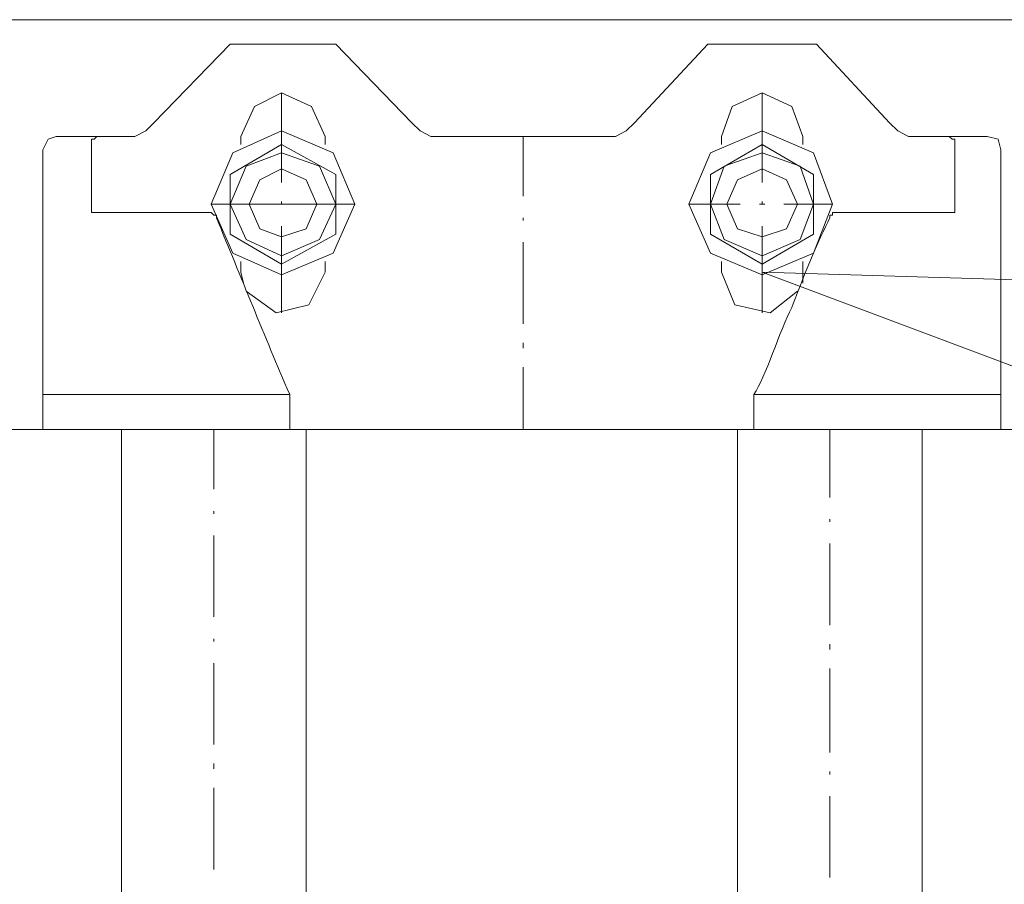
# Model space of a CAD drawing. Extents: x -23500 to 2637, y 21242 to 29547.
# Tile 57 of 121: x -10571 to -10391, y 27365 to 27523. Entities that reach past the tile are written whole.
import ezdxf

# ---------------------------------------------------------------- set-up
doc = ezdxf.new("R2010")
doc.units = 0
doc.header["$LTSCALE"] = 25
doc.layers.get('0').update_dxf_attribs({"linetype": 'CONTINUOUS', "lineweight": 13})

msp = doc.modelspace()

# ---------------------------------------------------------------- linework, layer by layer
at = {"color": 7, "lineweight": 9}
for points in [[(-10576.609, 27522.652), (-10576.609, 27522.652), (-10173.107, 27522.652), (-10173.107, 27522.652)], [(-10576.609, 27522.652), (-10576.609, 27522.652), (-10173.107, 27522.652), (-10173.107, 27522.652)], [(-10523.086, 27509.268), (-10523.086, 27509.268), (-10523.086, 27492.907), (-10523.086, 27492.907)], [(-10523.086, 27509.268), (-10523.086, 27509.268), (-10523.086, 27492.907), (-10523.086, 27492.907)], [(-10435.339, 27509.268), (-10435.339, 27509.268), (-10435.339, 27492.907), (-10435.339, 27492.907)], [(-10435.339, 27509.268), (-10435.339, 27509.268), (-10435.339, 27492.907), (-10435.339, 27492.907)], [(-10435.339, 27492.907), (-10435.339, 27492.907), (-10435.339, 27502.33), (-10435.339, 27502.33)], [(-10435.339, 27492.907), (-10435.339, 27492.907), (-10435.339, 27502.33), (-10435.339, 27502.33)], [(-10564.222, 27501.334), (-10564.222, 27501.334), (-10551.834, 27501.334), (-10551.834, 27501.334)], [(-10564.222, 27501.334), (-10564.222, 27501.334), (-10551.834, 27501.334), (-10551.834, 27501.334)], [(-10557.776, 27500.842), (-10557.776, 27500.842), (-10557.776, 27487.458), (-10557.776, 27487.458)], [(-10557.776, 27500.842), (-10557.776, 27500.842), (-10557.776, 27487.458), (-10557.776, 27487.458)], [(-10551.834, 27501.334), (-10551.834, 27501.334), (-10549.854, 27501.334), (-10549.854, 27501.334)], [(-10551.834, 27501.334), (-10551.834, 27501.334), (-10549.854, 27501.334), (-10549.854, 27501.334)], [(-10530.516, 27499.845), (-10530.516, 27499.845), (-10530.516, 27501.334), (-10530.516, 27501.334)], [(-10530.516, 27499.845), (-10530.516, 27499.845), (-10530.516, 27501.334), (-10530.516, 27501.334)], [(-10530.516, 27499.845), (-10530.516, 27499.845), (-10530.516, 27501.334), (-10530.516, 27501.334)], [(-10530.516, 27499.845), (-10530.516, 27499.845), (-10530.516, 27501.334), (-10530.516, 27501.334)], [(-10515.151, 27501.334), (-10515.151, 27501.334), (-10515.151, 27499.845), (-10515.151, 27499.845)], [(-10515.151, 27501.334), (-10515.151, 27501.334), (-10515.151, 27499.845), (-10515.151, 27499.845)], [(-10515.151, 27501.334), (-10515.151, 27501.334), (-10515.151, 27499.845), (-10515.151, 27499.845)], [(-10515.151, 27501.334), (-10515.151, 27501.334), (-10515.151, 27499.845), (-10515.151, 27499.845)], [(-10495.813, 27501.334), (-10495.813, 27501.334), (-10462.107, 27501.334), (-10462.107, 27501.334)], [(-10495.813, 27501.334), (-10495.813, 27501.334), (-10462.107, 27501.334), (-10462.107, 27501.334)], [(-10478.96, 27490.435), (-10478.96, 27490.435), (-10478.96, 27501.334), (-10478.96, 27501.334)], [(-10478.96, 27490.435), (-10478.96, 27490.435), (-10478.96, 27501.334), (-10478.96, 27501.334)], [(-10442.769, 27499.845), (-10442.769, 27499.845), (-10442.769, 27501.334), (-10442.769, 27501.334)], [(-10442.769, 27499.845), (-10442.769, 27499.845), (-10442.769, 27501.334), (-10442.769, 27501.334)], [(-10427.909, 27501.334), (-10427.909, 27501.334), (-10427.909, 27499.845), (-10427.909, 27499.845)], [(-10427.909, 27501.334), (-10427.909, 27501.334), (-10427.909, 27499.845), (-10427.909, 27499.845)], [(-10408.57, 27501.334), (-10408.57, 27501.334), (-10406.59, 27501.334), (-10406.59, 27501.334)], [(-10408.57, 27501.334), (-10408.57, 27501.334), (-10406.59, 27501.334), (-10406.59, 27501.334)], [(-10406.59, 27501.334), (-10406.59, 27501.334), (-10394.203, 27501.334), (-10394.203, 27501.334)], [(-10406.59, 27501.334), (-10406.59, 27501.334), (-10394.203, 27501.334), (-10394.203, 27501.334)], [(-10400.144, 27500.842), (-10400.144, 27500.842), (-10400.144, 27487.458), (-10400.144, 27487.458)], [(-10400.144, 27500.842), (-10400.144, 27500.842), (-10400.144, 27487.458), (-10400.144, 27487.458)], [(-10566.694, 27498.861), (-10566.694, 27498.861), (-10566.694, 27447.797), (-10566.694, 27447.797)], [(-10566.694, 27498.861), (-10566.694, 27498.861), (-10566.694, 27447.797), (-10566.694, 27447.797)], [(-10391.717, 27447.797), (-10391.717, 27447.797), (-10391.717, 27498.861), (-10391.717, 27498.861)], [(-10391.717, 27447.797), (-10391.717, 27447.797), (-10391.717, 27498.861), (-10391.717, 27498.861)], [(-10523.086, 27489.438), (-10523.086, 27489.438), (-10523.086, 27488.946), (-10523.086, 27488.946)], [(-10523.086, 27489.438), (-10523.086, 27489.438), (-10523.086, 27488.946), (-10523.086, 27488.946)], [(-10435.339, 27488.946), (-10435.339, 27488.946), (-10435.339, 27489.438), (-10435.339, 27489.438)], [(-10435.339, 27489.438), (-10435.339, 27489.438), (-10435.339, 27488.946), (-10435.339, 27488.946)], [(-10435.339, 27488.946), (-10435.339, 27488.946), (-10435.339, 27489.438), (-10435.339, 27489.438)], [(-10435.339, 27489.438), (-10435.339, 27489.438), (-10435.339, 27488.946), (-10435.339, 27488.946)], [(-10527.047, 27488.946), (-10527.047, 27488.946), (-10535.965, 27488.946), (-10535.965, 27488.946)], [(-10527.047, 27488.946), (-10527.047, 27488.946), (-10535.965, 27488.946), (-10535.965, 27488.946)], [(-10530.516, 27488.946), (-10530.516, 27488.946), (-10515.151, 27488.946), (-10515.151, 27488.946)], [(-10530.516, 27488.946), (-10530.516, 27488.946), (-10515.151, 27488.946), (-10515.151, 27488.946)], [(-10522.581, 27488.946), (-10522.581, 27488.946), (-10523.086, 27488.946), (-10523.086, 27488.946)], [(-10522.581, 27488.946), (-10522.581, 27488.946), (-10523.086, 27488.946), (-10523.086, 27488.946)], [(-10509.702, 27488.946), (-10509.702, 27488.946), (-10518.62, 27488.946), (-10518.62, 27488.946)], [(-10509.702, 27488.946), (-10509.702, 27488.946), (-10518.62, 27488.946), (-10518.62, 27488.946)], [(-10439.312, 27488.946), (-10439.312, 27488.946), (-10448.723, 27488.946), (-10448.723, 27488.946)], [(-10439.312, 27488.946), (-10439.312, 27488.946), (-10448.723, 27488.946), (-10448.723, 27488.946)], [(-10434.847, 27488.946), (-10434.847, 27488.946), (-10435.831, 27488.946), (-10435.831, 27488.946)], [(-10434.847, 27488.946), (-10434.847, 27488.946), (-10435.831, 27488.946), (-10435.831, 27488.946)], [(-10422.447, 27488.946), (-10422.447, 27488.946), (-10431.378, 27488.946), (-10431.378, 27488.946)], [(-10422.447, 27488.946), (-10422.447, 27488.946), (-10431.378, 27488.946), (-10431.378, 27488.946)], [(-10535.965, 27487.458), (-10535.965, 27487.458), (-10557.776, 27487.458), (-10557.776, 27487.458)], [(-10535.965, 27487.458), (-10535.965, 27487.458), (-10557.776, 27487.458), (-10557.776, 27487.458)], [(-10534.981, 27486.461), (-10530.49, 27475.65), (-10526.239, 27464.953), (-10521.597, 27454.243)], [(-10534.981, 27486.461), (-10530.49, 27475.65), (-10526.239, 27464.953), (-10521.597, 27454.243)], [(-10478.96, 27485.969), (-10478.96, 27485.969), (-10478.96, 27486.461), (-10478.96, 27486.461)], [(-10478.96, 27485.969), (-10478.96, 27485.969), (-10478.96, 27486.461), (-10478.96, 27486.461)], [(-10400.144, 27487.458), (-10400.144, 27487.458), (-10421.955, 27487.458), (-10421.955, 27487.458)], [(-10400.144, 27487.458), (-10400.144, 27487.458), (-10421.955, 27487.458), (-10421.955, 27487.458)], [(-10523.086, 27484.973), (-10523.086, 27484.973), (-10523.086, 27469.116), (-10523.086, 27469.116)], [(-10523.086, 27484.973), (-10523.086, 27484.973), (-10523.086, 27469.116), (-10523.086, 27469.116)], [(-10435.339, 27476.054), (-10435.339, 27476.054), (-10435.339, 27484.973), (-10435.339, 27484.973)], [(-10435.339, 27484.973), (-10435.339, 27484.973), (-10435.339, 27469.116), (-10435.339, 27469.116)], [(-10435.339, 27476.054), (-10435.339, 27476.054), (-10435.339, 27484.973), (-10435.339, 27484.973)], [(-10435.339, 27484.973), (-10435.339, 27484.973), (-10435.339, 27469.116), (-10435.339, 27469.116)], [(-10478.96, 27467.135), (-10478.96, 27467.135), (-10478.96, 27482.008), (-10478.96, 27482.008)], [(-10478.96, 27467.135), (-10478.96, 27467.135), (-10478.96, 27482.008), (-10478.96, 27482.008)], [(-10530.516, 27476.546), (-10530.516, 27476.546), (-10530.516, 27478.526), (-10530.516, 27478.526)], [(-10530.516, 27476.546), (-10530.516, 27476.546), (-10530.516, 27478.526), (-10530.516, 27478.526)], [(-10515.151, 27478.526), (-10515.151, 27478.526), (-10515.151, 27476.546), (-10515.151, 27476.546)], [(-10515.151, 27478.526), (-10515.151, 27478.526), (-10515.151, 27476.546), (-10515.151, 27476.546)], [(-10442.769, 27476.546), (-10442.769, 27476.546), (-10442.769, 27478.526), (-10442.769, 27478.526)], [(-10442.769, 27476.546), (-10442.769, 27476.546), (-10442.769, 27478.526), (-10442.769, 27478.526)], [(-10427.909, 27478.526), (-10427.909, 27478.526), (-10427.909, 27476.546), (-10427.909, 27476.546)], [(-10427.909, 27478.526), (-10427.909, 27478.526), (-10427.909, 27476.546), (-10427.909, 27476.546)], [(-10530.516, 27476.546), (-10530.516, 27476.546), (-10530.024, 27474.565), (-10530.024, 27474.565)], [(-10530.516, 27476.546), (-10530.516, 27476.546), (-10530.024, 27474.565), (-10530.024, 27474.565)], [(-10427.909, 27474.565), (-10427.909, 27474.565), (-10427.909, 27476.546), (-10427.909, 27476.546)], [(-10427.909, 27474.565), (-10427.909, 27474.565), (-10427.909, 27476.546), (-10427.909, 27476.546)], [(-10478.96, 27462.67), (-10478.96, 27462.67), (-10478.96, 27463.654), (-10478.96, 27463.654)], [(-10478.96, 27462.67), (-10478.96, 27462.67), (-10478.96, 27463.654), (-10478.96, 27463.654)], [(-10478.96, 27447.797), (-10478.96, 27447.797), (-10478.96, 27459.201), (-10478.96, 27459.201)], [(-10478.96, 27447.797), (-10478.96, 27447.797), (-10478.96, 27459.201), (-10478.96, 27459.201)], [(-10521.597, 27454.243), (-10521.597, 27454.243), (-10566.694, 27454.243), (-10566.694, 27454.243)], [(-10521.597, 27454.243), (-10521.597, 27454.243), (-10566.694, 27454.243), (-10566.694, 27454.243)], [(-10521.597, 27454.243), (-10521.597, 27454.243), (-10521.597, 27447.797), (-10521.597, 27447.797)], [(-10521.597, 27454.243), (-10521.597, 27454.243), (-10521.597, 27447.797), (-10521.597, 27447.797)], [(-10391.717, 27454.243), (-10391.717, 27454.243), (-10436.827, 27454.243), (-10436.827, 27454.243)], [(-10436.827, 27447.797), (-10436.827, 27447.797), (-10436.827, 27454.243), (-10436.827, 27454.243)], [(-10391.717, 27454.243), (-10391.717, 27454.243), (-10436.827, 27454.243), (-10436.827, 27454.243)], [(-10436.827, 27447.797), (-10436.827, 27447.797), (-10436.827, 27454.243), (-10436.827, 27454.243)], [(-11172.459, 27447.797), (-11172.459, 27447.797), (-10173.107, 27447.797), (-10173.107, 27447.797)], [(-11172.459, 27447.797), (-11172.459, 27447.797), (-10173.107, 27447.797), (-10173.107, 27447.797)], [(-10391.717, 27447.797), (-10391.717, 27447.797), (-10566.694, 27447.797), (-10566.694, 27447.797)], [(-10391.717, 27447.797), (-10391.717, 27447.797), (-10566.694, 27447.797), (-10566.694, 27447.797)], [(-10535.473, 27447.797), (-10535.473, 27447.797), (-10535.473, 27436.898), (-10535.473, 27436.898)], [(-10422.951, 27447.797), (-10422.951, 27447.797), (-10422.951, 27435.41), (-10422.951, 27435.41)], [(-10535.473, 27432.925), (-10535.473, 27432.925), (-10535.473, 27432.433), (-10535.473, 27432.433)], [(-10422.951, 27431.436), (-10422.951, 27431.436), (-10422.951, 27430.944), (-10422.951, 27430.944)], [(-10535.473, 27428.472), (-10535.473, 27428.472), (-10535.473, 27413.599), (-10535.473, 27413.599)], [(-10422.951, 27426.983), (-10422.951, 27426.983), (-10422.951, 27412.111), (-10422.951, 27412.111)], [(-10535.473, 27409.626), (-10535.473, 27409.626), (-10535.473, 27409.134), (-10535.473, 27409.134)], [(-10422.951, 27408.642), (-10422.951, 27408.642), (-10422.951, 27407.645), (-10422.951, 27407.645)], [(-10535.473, 27405.173), (-10535.473, 27405.173), (-10535.473, 27390.3), (-10535.473, 27390.3)], [(-10422.951, 27404.176), (-10422.951, 27404.176), (-10422.951, 27388.812), (-10422.951, 27388.812)], [(-10535.473, 27386.831), (-10535.473, 27386.831), (-10535.473, 27385.834), (-10535.473, 27385.834)], [(-10422.951, 27385.343), (-10422.951, 27385.343), (-10422.951, 27384.838), (-10422.951, 27384.838)], [(-10535.473, 27382.366), (-10535.473, 27382.366), (-10535.473, 27367.493), (-10535.473, 27367.493)], [(-10422.951, 27380.877), (-10422.951, 27380.877), (-10422.951, 27366.017), (-10422.951, 27366.017)]]:
    msp.add_open_spline(points, degree=3, dxfattribs=at)
for points, knots in [([(-10499.282, 27503.819), (-10499.282, 27503.819), (-10513.171, 27518.187), (-10513.171, 27518.187), (-10513.171, 27518.187), (-10532.496, 27518.187), (-10532.496, 27518.187), (-10532.496, 27518.187), (-10546.385, 27503.819), (-10546.385, 27503.819)], [0, 0, 0, 0, 1, 1, 1, 2, 2, 2, 3, 3, 3, 3]), ([(-10499.282, 27503.819), (-10499.282, 27503.819), (-10513.171, 27518.187), (-10513.171, 27518.187), (-10513.171, 27518.187), (-10532.496, 27518.187), (-10532.496, 27518.187), (-10532.496, 27518.187), (-10546.385, 27503.819), (-10546.385, 27503.819)], [0, 0, 0, 0, 1, 1, 1, 2, 2, 2, 3, 3, 3, 3]), ([(-10412.04, 27503.819), (-10412.04, 27503.819), (-10425.424, 27518.187), (-10425.424, 27518.187), (-10425.424, 27518.187), (-10445.254, 27518.187), (-10445.254, 27518.187), (-10445.254, 27518.187), (-10458.638, 27503.819), (-10458.638, 27503.819)], [0, 0, 0, 0, 1, 1, 1, 2, 2, 2, 3, 3, 3, 3]), ([(-10412.04, 27503.819), (-10412.04, 27503.819), (-10425.424, 27518.187), (-10425.424, 27518.187), (-10425.424, 27518.187), (-10445.254, 27518.187), (-10445.254, 27518.187), (-10445.254, 27518.187), (-10458.638, 27503.819), (-10458.638, 27503.819)], [0, 0, 0, 0, 1, 1, 1, 2, 2, 2, 3, 3, 3, 3]), ([(-10515.151, 27501.334), (-10515.151, 27501.334), (-10517.624, 27506.796), (-10517.624, 27506.796), (-10517.624, 27506.796), (-10523.086, 27509.268), (-10523.086, 27509.268), (-10523.086, 27509.268), (-10528.031, 27506.796), (-10528.031, 27506.796), (-10528.031, 27506.796), (-10530.516, 27501.334), (-10530.516, 27501.334)], [0, 0, 0, 0, 1, 1, 1, 2, 2, 2, 3, 3, 3, 4, 4, 4, 4]), ([(-10515.151, 27501.334), (-10515.151, 27501.334), (-10517.624, 27506.796), (-10517.624, 27506.796), (-10517.624, 27506.796), (-10523.086, 27509.268), (-10523.086, 27509.268), (-10523.086, 27509.268), (-10528.031, 27506.796), (-10528.031, 27506.796), (-10528.031, 27506.796), (-10530.516, 27501.334), (-10530.516, 27501.334)], [0, 0, 0, 0, 1, 1, 1, 2, 2, 2, 3, 3, 3, 4, 4, 4, 4]), ([(-10427.909, 27501.334), (-10427.909, 27501.334), (-10429.889, 27506.796), (-10429.889, 27506.796), (-10429.889, 27506.796), (-10435.339, 27509.268), (-10435.339, 27509.268), (-10435.339, 27509.268), (-10440.788, 27506.796), (-10440.788, 27506.796), (-10440.788, 27506.796), (-10442.769, 27501.334), (-10442.769, 27501.334)], [0, 0, 0, 0, 1, 1, 1, 2, 2, 2, 3, 3, 3, 4, 4, 4, 4]), ([(-10427.909, 27501.334), (-10427.909, 27501.334), (-10429.889, 27506.796), (-10429.889, 27506.796), (-10429.889, 27506.796), (-10435.339, 27509.268), (-10435.339, 27509.268), (-10435.339, 27509.268), (-10440.788, 27506.796), (-10440.788, 27506.796), (-10440.788, 27506.796), (-10442.769, 27501.334), (-10442.769, 27501.334)], [0, 0, 0, 0, 1, 1, 1, 2, 2, 2, 3, 3, 3, 4, 4, 4, 4]), ([(-10549.854, 27501.334), (-10549.854, 27501.334), (-10547.873, 27502.33), (-10547.873, 27502.33), (-10547.873, 27502.33), (-10546.385, 27503.819), (-10546.385, 27503.819)], [0, 0, 0, 0, 1, 1, 1, 2, 2, 2, 2]), ([(-10549.854, 27501.334), (-10549.854, 27501.334), (-10547.873, 27502.33), (-10547.873, 27502.33), (-10547.873, 27502.33), (-10546.385, 27503.819), (-10546.385, 27503.819)], [0, 0, 0, 0, 1, 1, 1, 2, 2, 2, 2]), ([(-10499.282, 27503.819), (-10499.282, 27503.819), (-10497.793, 27502.33), (-10497.793, 27502.33), (-10497.793, 27502.33), (-10495.813, 27501.334), (-10495.813, 27501.334)], [0, 0, 0, 0, 1, 1, 1, 2, 2, 2, 2]), ([(-10499.282, 27503.819), (-10499.282, 27503.819), (-10497.793, 27502.33), (-10497.793, 27502.33), (-10497.793, 27502.33), (-10495.813, 27501.334), (-10495.813, 27501.334)], [0, 0, 0, 0, 1, 1, 1, 2, 2, 2, 2]), ([(-10462.107, 27501.334), (-10462.107, 27501.334), (-10460.126, 27502.33), (-10460.126, 27502.33), (-10460.126, 27502.33), (-10458.638, 27503.819), (-10458.638, 27503.819)], [0, 0, 0, 0, 1, 1, 1, 2, 2, 2, 2]), ([(-10462.107, 27501.334), (-10462.107, 27501.334), (-10460.126, 27502.33), (-10460.126, 27502.33), (-10460.126, 27502.33), (-10458.638, 27503.819), (-10458.638, 27503.819)], [0, 0, 0, 0, 1, 1, 1, 2, 2, 2, 2]), ([(-10412.04, 27503.819), (-10412.04, 27503.819), (-10410.551, 27502.33), (-10410.551, 27502.33), (-10410.551, 27502.33), (-10408.57, 27501.334), (-10408.57, 27501.334)], [0, 0, 0, 0, 1, 1, 1, 2, 2, 2, 2]), ([(-10412.04, 27503.819), (-10412.04, 27503.819), (-10410.551, 27502.33), (-10410.551, 27502.33), (-10410.551, 27502.33), (-10408.57, 27501.334), (-10408.57, 27501.334)], [0, 0, 0, 0, 1, 1, 1, 2, 2, 2, 2]), ([(-10509.702, 27488.946), (-10509.702, 27488.946), (-10513.663, 27498.357), (-10513.663, 27498.357), (-10513.663, 27498.357), (-10523.086, 27502.33), (-10523.086, 27502.33), (-10523.086, 27502.33), (-10532.004, 27498.357), (-10532.004, 27498.357), (-10532.004, 27498.357), (-10535.965, 27488.946), (-10535.965, 27488.946), (-10535.965, 27488.946), (-10532.004, 27480.015), (-10532.004, 27480.015), (-10532.004, 27480.015), (-10523.086, 27476.054), (-10523.086, 27476.054), (-10523.086, 27476.054), (-10513.663, 27480.015), (-10513.663, 27480.015), (-10513.663, 27480.015), (-10509.702, 27488.946), (-10509.702, 27488.946), (-10509.702, 27488.946), (-10509.702, 27488.946), (-10509.702, 27488.946)], [0, 0, 0, 0, 1, 1, 1, 2, 2, 2, 3, 3, 3, 4, 4, 4, 5, 5, 5, 6, 6, 6, 7, 7, 7, 8, 8, 8, 9, 9, 9, 9]), ([(-10509.702, 27488.946), (-10509.702, 27488.946), (-10513.663, 27498.357), (-10513.663, 27498.357), (-10513.663, 27498.357), (-10523.086, 27502.33), (-10523.086, 27502.33), (-10523.086, 27502.33), (-10532.004, 27498.357), (-10532.004, 27498.357), (-10532.004, 27498.357), (-10535.965, 27488.946), (-10535.965, 27488.946), (-10535.965, 27488.946), (-10532.004, 27480.015), (-10532.004, 27480.015), (-10532.004, 27480.015), (-10523.086, 27476.054), (-10523.086, 27476.054), (-10523.086, 27476.054), (-10513.663, 27480.015), (-10513.663, 27480.015), (-10513.663, 27480.015), (-10509.702, 27488.946), (-10509.702, 27488.946), (-10509.702, 27488.946), (-10509.702, 27488.946), (-10509.702, 27488.946)], [0, 0, 0, 0, 1, 1, 1, 2, 2, 2, 3, 3, 3, 4, 4, 4, 5, 5, 5, 6, 6, 6, 7, 7, 7, 8, 8, 8, 9, 9, 9, 9]), ([(-10422.447, 27488.946), (-10422.447, 27488.946), (-10425.916, 27498.357), (-10425.916, 27498.357), (-10425.916, 27498.357), (-10435.339, 27502.33), (-10435.339, 27502.33), (-10435.339, 27502.33), (-10444.762, 27498.357), (-10444.762, 27498.357), (-10444.762, 27498.357), (-10448.723, 27488.946), (-10448.723, 27488.946), (-10448.723, 27488.946), (-10444.762, 27480.015), (-10444.762, 27480.015), (-10444.762, 27480.015), (-10435.339, 27476.054), (-10435.339, 27476.054), (-10435.339, 27476.054), (-10425.916, 27480.015), (-10425.916, 27480.015), (-10425.916, 27480.015), (-10422.447, 27488.946), (-10422.447, 27488.946), (-10422.447, 27488.946), (-10422.447, 27488.946), (-10422.447, 27488.946)], [0, 0, 0, 0, 1, 1, 1, 2, 2, 2, 3, 3, 3, 4, 4, 4, 5, 5, 5, 6, 6, 6, 7, 7, 7, 8, 8, 8, 9, 9, 9, 9]), ([(-10422.447, 27488.946), (-10422.447, 27488.946), (-10425.916, 27498.357), (-10425.916, 27498.357), (-10425.916, 27498.357), (-10435.339, 27502.33), (-10435.339, 27502.33), (-10435.339, 27502.33), (-10444.762, 27498.357), (-10444.762, 27498.357), (-10444.762, 27498.357), (-10448.723, 27488.946), (-10448.723, 27488.946), (-10448.723, 27488.946), (-10444.762, 27480.015), (-10444.762, 27480.015), (-10444.762, 27480.015), (-10435.339, 27476.054), (-10435.339, 27476.054), (-10435.339, 27476.054), (-10425.916, 27480.015), (-10425.916, 27480.015), (-10425.916, 27480.015), (-10422.447, 27488.946), (-10422.447, 27488.946), (-10422.447, 27488.946), (-10422.447, 27488.946), (-10422.447, 27488.946)], [0, 0, 0, 0, 1, 1, 1, 2, 2, 2, 3, 3, 3, 4, 4, 4, 5, 5, 5, 6, 6, 6, 7, 7, 7, 8, 8, 8, 9, 9, 9, 9]), ([(-10564.222, 27501.334), (-10564.222, 27501.334), (-10565.71, 27500.842), (-10565.71, 27500.842), (-10565.71, 27500.842), (-10566.694, 27498.861), (-10566.694, 27498.861)], [0, 0, 0, 0, 1, 1, 1, 2, 2, 2, 2]), ([(-10564.222, 27501.334), (-10564.222, 27501.334), (-10565.71, 27500.842), (-10565.71, 27500.842), (-10565.71, 27500.842), (-10566.694, 27498.861), (-10566.694, 27498.861)], [0, 0, 0, 0, 1, 1, 1, 2, 2, 2, 2]), ([(-10551.834, 27501.334), (-10551.834, 27501.334), (-10556.792, 27501.334), (-10556.792, 27501.334), (-10556.792, 27501.334), (-10557.284, 27500.842), (-10557.284, 27500.842), (-10557.284, 27500.842), (-10557.776, 27500.842), (-10557.776, 27500.842)], [0, 0, 0, 0, 1, 1, 1, 2, 2, 2, 3, 3, 3, 3]), ([(-10551.834, 27501.334), (-10551.834, 27501.334), (-10556.792, 27501.334), (-10556.792, 27501.334), (-10556.792, 27501.334), (-10557.284, 27500.842), (-10557.284, 27500.842), (-10557.284, 27500.842), (-10557.776, 27500.842), (-10557.776, 27500.842)], [0, 0, 0, 0, 1, 1, 1, 2, 2, 2, 3, 3, 3, 3]), ([(-10400.144, 27500.842), (-10400.144, 27500.842), (-10400.636, 27500.842), (-10400.636, 27500.842), (-10400.636, 27500.842), (-10401.141, 27501.334), (-10401.141, 27501.334), (-10401.141, 27501.334), (-10406.59, 27501.334), (-10406.59, 27501.334)], [0, 0, 0, 0, 1, 1, 1, 2, 2, 2, 3, 3, 3, 3]), ([(-10400.144, 27500.842), (-10400.144, 27500.842), (-10400.636, 27500.842), (-10400.636, 27500.842), (-10400.636, 27500.842), (-10401.141, 27501.334), (-10401.141, 27501.334), (-10401.141, 27501.334), (-10406.59, 27501.334), (-10406.59, 27501.334)], [0, 0, 0, 0, 1, 1, 1, 2, 2, 2, 3, 3, 3, 3]), ([(-10391.717, 27498.861), (-10391.717, 27498.861), (-10392.209, 27500.842), (-10392.209, 27500.842), (-10392.209, 27500.842), (-10394.203, 27501.334), (-10394.203, 27501.334)], [0, 0, 0, 0, 1, 1, 1, 2, 2, 2, 2]), ([(-10391.717, 27498.861), (-10391.717, 27498.861), (-10392.209, 27500.842), (-10392.209, 27500.842), (-10392.209, 27500.842), (-10394.203, 27501.334), (-10394.203, 27501.334)], [0, 0, 0, 0, 1, 1, 1, 2, 2, 2, 2]), ([(-10523.086, 27499.845), (-10523.086, 27499.845), (-10513.171, 27494.396), (-10513.171, 27494.396), (-10513.171, 27494.396), (-10513.171, 27483.497), (-10513.171, 27483.497), (-10513.171, 27483.497), (-10523.086, 27478.034), (-10523.086, 27478.034), (-10523.086, 27478.034), (-10532.496, 27483.497), (-10532.496, 27483.497), (-10532.496, 27483.497), (-10532.496, 27494.396), (-10532.496, 27494.396), (-10532.496, 27494.396), (-10523.086, 27499.845), (-10523.086, 27499.845), (-10523.086, 27499.845), (-10523.086, 27499.845), (-10523.086, 27499.845)], [0, 0, 0, 0, 1, 1, 1, 2, 2, 2, 3, 3, 3, 4, 4, 4, 5, 5, 5, 6, 6, 6, 7, 7, 7, 7]), ([(-10523.086, 27499.845), (-10523.086, 27499.845), (-10513.171, 27494.396), (-10513.171, 27494.396), (-10513.171, 27494.396), (-10513.171, 27483.497), (-10513.171, 27483.497), (-10513.171, 27483.497), (-10523.086, 27478.034), (-10523.086, 27478.034), (-10523.086, 27478.034), (-10532.496, 27483.497), (-10532.496, 27483.497), (-10532.496, 27483.497), (-10532.496, 27494.396), (-10532.496, 27494.396), (-10532.496, 27494.396), (-10523.086, 27499.845), (-10523.086, 27499.845), (-10523.086, 27499.845), (-10523.086, 27499.845), (-10523.086, 27499.845)], [0, 0, 0, 0, 1, 1, 1, 2, 2, 2, 3, 3, 3, 4, 4, 4, 5, 5, 5, 6, 6, 6, 7, 7, 7, 7]), ([(-10435.339, 27499.845), (-10435.339, 27499.845), (-10425.916, 27494.396), (-10425.916, 27494.396), (-10425.916, 27494.396), (-10425.916, 27483.497), (-10425.916, 27483.497), (-10425.916, 27483.497), (-10435.339, 27478.034), (-10435.339, 27478.034), (-10435.339, 27478.034), (-10444.762, 27483.497), (-10444.762, 27483.497), (-10444.762, 27483.497), (-10444.762, 27494.396), (-10444.762, 27494.396), (-10444.762, 27494.396), (-10435.339, 27499.845), (-10435.339, 27499.845), (-10435.339, 27499.845), (-10435.339, 27499.845), (-10435.339, 27499.845)], [0, 0, 0, 0, 1, 1, 1, 2, 2, 2, 3, 3, 3, 4, 4, 4, 5, 5, 5, 6, 6, 6, 7, 7, 7, 7]), ([(-10435.339, 27499.845), (-10435.339, 27499.845), (-10425.916, 27494.396), (-10425.916, 27494.396), (-10425.916, 27494.396), (-10425.916, 27483.497), (-10425.916, 27483.497), (-10425.916, 27483.497), (-10435.339, 27478.034), (-10435.339, 27478.034), (-10435.339, 27478.034), (-10444.762, 27483.497), (-10444.762, 27483.497), (-10444.762, 27483.497), (-10444.762, 27494.396), (-10444.762, 27494.396), (-10444.762, 27494.396), (-10435.339, 27499.845), (-10435.339, 27499.845), (-10435.339, 27499.845), (-10435.339, 27499.845), (-10435.339, 27499.845)], [0, 0, 0, 0, 1, 1, 1, 2, 2, 2, 3, 3, 3, 4, 4, 4, 5, 5, 5, 6, 6, 6, 7, 7, 7, 7]), ([(-10513.171, 27488.946), (-10513.171, 27488.946), (-10516.135, 27495.884), (-10516.135, 27495.884), (-10516.135, 27495.884), (-10523.086, 27498.357), (-10523.086, 27498.357), (-10523.086, 27498.357), (-10529.519, 27495.884), (-10529.519, 27495.884), (-10529.519, 27495.884), (-10532.496, 27488.946), (-10532.496, 27488.946), (-10532.496, 27488.946), (-10529.519, 27482.5), (-10529.519, 27482.5), (-10529.519, 27482.5), (-10523.086, 27479.523), (-10523.086, 27479.523), (-10523.086, 27479.523), (-10516.135, 27482.5), (-10516.135, 27482.5), (-10516.135, 27482.5), (-10513.171, 27488.946), (-10513.171, 27488.946), (-10513.171, 27488.946), (-10513.171, 27488.946), (-10513.171, 27488.946)], [0, 0, 0, 0, 1, 1, 1, 2, 2, 2, 3, 3, 3, 4, 4, 4, 5, 5, 5, 6, 6, 6, 7, 7, 7, 8, 8, 8, 9, 9, 9, 9]), ([(-10513.171, 27488.946), (-10513.171, 27488.946), (-10516.135, 27495.884), (-10516.135, 27495.884), (-10516.135, 27495.884), (-10523.086, 27498.357), (-10523.086, 27498.357), (-10523.086, 27498.357), (-10529.519, 27495.884), (-10529.519, 27495.884), (-10529.519, 27495.884), (-10532.496, 27488.946), (-10532.496, 27488.946), (-10532.496, 27488.946), (-10529.519, 27482.5), (-10529.519, 27482.5), (-10529.519, 27482.5), (-10523.086, 27479.523), (-10523.086, 27479.523), (-10523.086, 27479.523), (-10516.135, 27482.5), (-10516.135, 27482.5), (-10516.135, 27482.5), (-10513.171, 27488.946), (-10513.171, 27488.946), (-10513.171, 27488.946), (-10513.171, 27488.946), (-10513.171, 27488.946)], [0, 0, 0, 0, 1, 1, 1, 2, 2, 2, 3, 3, 3, 4, 4, 4, 5, 5, 5, 6, 6, 6, 7, 7, 7, 8, 8, 8, 9, 9, 9, 9]), ([(-10425.916, 27488.946), (-10425.916, 27488.946), (-10428.401, 27495.884), (-10428.401, 27495.884), (-10428.401, 27495.884), (-10435.339, 27498.357), (-10435.339, 27498.357), (-10435.339, 27498.357), (-10442.277, 27495.884), (-10442.277, 27495.884), (-10442.277, 27495.884), (-10444.762, 27488.946), (-10444.762, 27488.946), (-10444.762, 27488.946), (-10442.277, 27482.5), (-10442.277, 27482.5), (-10442.277, 27482.5), (-10435.339, 27479.523), (-10435.339, 27479.523), (-10435.339, 27479.523), (-10428.401, 27482.5), (-10428.401, 27482.5), (-10428.401, 27482.5), (-10425.916, 27488.946), (-10425.916, 27488.946), (-10425.916, 27488.946), (-10425.916, 27488.946), (-10425.916, 27488.946)], [0, 0, 0, 0, 1, 1, 1, 2, 2, 2, 3, 3, 3, 4, 4, 4, 5, 5, 5, 6, 6, 6, 7, 7, 7, 8, 8, 8, 9, 9, 9, 9]), ([(-10425.916, 27488.946), (-10425.916, 27488.946), (-10428.401, 27495.884), (-10428.401, 27495.884), (-10428.401, 27495.884), (-10435.339, 27498.357), (-10435.339, 27498.357), (-10435.339, 27498.357), (-10442.277, 27495.884), (-10442.277, 27495.884), (-10442.277, 27495.884), (-10444.762, 27488.946), (-10444.762, 27488.946), (-10444.762, 27488.946), (-10442.277, 27482.5), (-10442.277, 27482.5), (-10442.277, 27482.5), (-10435.339, 27479.523), (-10435.339, 27479.523), (-10435.339, 27479.523), (-10428.401, 27482.5), (-10428.401, 27482.5), (-10428.401, 27482.5), (-10425.916, 27488.946), (-10425.916, 27488.946), (-10425.916, 27488.946), (-10425.916, 27488.946), (-10425.916, 27488.946)], [0, 0, 0, 0, 1, 1, 1, 2, 2, 2, 3, 3, 3, 4, 4, 4, 5, 5, 5, 6, 6, 6, 7, 7, 7, 8, 8, 8, 9, 9, 9, 9]), ([(-10516.64, 27488.946), (-10516.64, 27488.946), (-10518.62, 27493.399), (-10518.62, 27493.399), (-10518.62, 27493.399), (-10523.086, 27495.392), (-10523.086, 27495.392), (-10523.086, 27495.392), (-10527.047, 27493.399), (-10527.047, 27493.399), (-10527.047, 27493.399), (-10529.027, 27488.946), (-10529.027, 27488.946), (-10529.027, 27488.946), (-10527.047, 27484.481), (-10527.047, 27484.481), (-10527.047, 27484.481), (-10523.086, 27482.992), (-10523.086, 27482.992), (-10523.086, 27482.992), (-10518.62, 27484.481), (-10518.62, 27484.481), (-10518.62, 27484.481), (-10516.64, 27488.946), (-10516.64, 27488.946), (-10516.64, 27488.946), (-10516.64, 27488.946), (-10516.64, 27488.946)], [0, 0, 0, 0, 1, 1, 1, 2, 2, 2, 3, 3, 3, 4, 4, 4, 5, 5, 5, 6, 6, 6, 7, 7, 7, 8, 8, 8, 9, 9, 9, 9]), ([(-10516.64, 27488.946), (-10516.64, 27488.946), (-10518.62, 27493.399), (-10518.62, 27493.399), (-10518.62, 27493.399), (-10523.086, 27495.392), (-10523.086, 27495.392), (-10523.086, 27495.392), (-10527.047, 27493.399), (-10527.047, 27493.399), (-10527.047, 27493.399), (-10529.027, 27488.946), (-10529.027, 27488.946), (-10529.027, 27488.946), (-10527.047, 27484.481), (-10527.047, 27484.481), (-10527.047, 27484.481), (-10523.086, 27482.992), (-10523.086, 27482.992), (-10523.086, 27482.992), (-10518.62, 27484.481), (-10518.62, 27484.481), (-10518.62, 27484.481), (-10516.64, 27488.946), (-10516.64, 27488.946), (-10516.64, 27488.946), (-10516.64, 27488.946), (-10516.64, 27488.946)], [0, 0, 0, 0, 1, 1, 1, 2, 2, 2, 3, 3, 3, 4, 4, 4, 5, 5, 5, 6, 6, 6, 7, 7, 7, 8, 8, 8, 9, 9, 9, 9]), ([(-10428.893, 27488.946), (-10428.893, 27488.946), (-10430.873, 27493.399), (-10430.873, 27493.399), (-10430.873, 27493.399), (-10435.339, 27495.392), (-10435.339, 27495.392), (-10435.339, 27495.392), (-10439.804, 27493.399), (-10439.804, 27493.399), (-10439.804, 27493.399), (-10441.785, 27488.946), (-10441.785, 27488.946), (-10441.785, 27488.946), (-10439.804, 27484.481), (-10439.804, 27484.481), (-10439.804, 27484.481), (-10435.339, 27482.992), (-10435.339, 27482.992), (-10435.339, 27482.992), (-10430.873, 27484.481), (-10430.873, 27484.481), (-10430.873, 27484.481), (-10428.893, 27488.946), (-10428.893, 27488.946), (-10428.893, 27488.946), (-10428.893, 27488.946), (-10428.893, 27488.946)], [0, 0, 0, 0, 1, 1, 1, 2, 2, 2, 3, 3, 3, 4, 4, 4, 5, 5, 5, 6, 6, 6, 7, 7, 7, 8, 8, 8, 9, 9, 9, 9]), ([(-10428.893, 27488.946), (-10428.893, 27488.946), (-10430.873, 27493.399), (-10430.873, 27493.399), (-10430.873, 27493.399), (-10435.339, 27495.392), (-10435.339, 27495.392), (-10435.339, 27495.392), (-10439.804, 27493.399), (-10439.804, 27493.399), (-10439.804, 27493.399), (-10441.785, 27488.946), (-10441.785, 27488.946), (-10441.785, 27488.946), (-10439.804, 27484.481), (-10439.804, 27484.481), (-10439.804, 27484.481), (-10435.339, 27482.992), (-10435.339, 27482.992), (-10435.339, 27482.992), (-10430.873, 27484.481), (-10430.873, 27484.481), (-10430.873, 27484.481), (-10428.893, 27488.946), (-10428.893, 27488.946), (-10428.893, 27488.946), (-10428.893, 27488.946), (-10428.893, 27488.946)], [0, 0, 0, 0, 1, 1, 1, 2, 2, 2, 3, 3, 3, 4, 4, 4, 5, 5, 5, 6, 6, 6, 7, 7, 7, 8, 8, 8, 9, 9, 9, 9]), ([(-10535.965, 27487.458), (-10535.965, 27487.458), (-10535.473, 27486.953), (-10535.473, 27486.953), (-10535.473, 27486.953), (-10534.981, 27486.953), (-10534.981, 27486.953), (-10534.981, 27486.953), (-10534.981, 27486.461), (-10534.981, 27486.461)], [0, 0, 0, 0, 1, 1, 1, 2, 2, 2, 3, 3, 3, 3]), ([(-10535.965, 27487.458), (-10535.965, 27487.458), (-10535.473, 27486.953), (-10535.473, 27486.953), (-10535.473, 27486.953), (-10534.981, 27486.953), (-10534.981, 27486.953), (-10534.981, 27486.953), (-10534.981, 27486.461), (-10534.981, 27486.461)], [0, 0, 0, 0, 1, 1, 1, 2, 2, 2, 3, 3, 3, 3]), ([(-10436.827, 27454.243), (-10434.758, 27457.145), (-10432.122, 27465.975), (-10429.889, 27470.1), (-10428.388, 27474.225), (-10424.944, 27482.74), (-10422.951, 27486.461)], [0, 0, 0, 0, 1, 1, 1, 2, 2, 2, 2]), ([(-10436.827, 27454.243), (-10434.758, 27457.145), (-10432.122, 27465.975), (-10429.889, 27470.1), (-10428.388, 27474.225), (-10424.944, 27482.74), (-10422.951, 27486.461)], [0, 0, 0, 0, 1, 1, 1, 2, 2, 2, 2]), ([(-10422.951, 27486.461), (-10422.951, 27486.461), (-10422.951, 27486.953), (-10422.951, 27486.953), (-10422.951, 27486.953), (-10422.447, 27486.953), (-10422.447, 27486.953)], [0, 0, 0, 0, 1, 1, 1, 2, 2, 2, 2]), ([(-10422.951, 27486.461), (-10422.951, 27486.461), (-10422.951, 27486.953), (-10422.951, 27486.953), (-10422.951, 27486.953), (-10422.447, 27486.953), (-10422.447, 27486.953)], [0, 0, 0, 0, 1, 1, 1, 2, 2, 2, 2]), ([(-10422.447, 27486.953), (-10422.447, 27486.953), (-10422.447, 27487.458), (-10422.447, 27487.458), (-10422.447, 27487.458), (-10421.955, 27487.458), (-10421.955, 27487.458)], [0, 0, 0, 0, 1, 1, 1, 2, 2, 2, 2]), ([(-10422.447, 27486.953), (-10422.447, 27486.953), (-10422.447, 27487.458), (-10422.447, 27487.458), (-10422.447, 27487.458), (-10421.955, 27487.458), (-10421.955, 27487.458)], [0, 0, 0, 0, 1, 1, 1, 2, 2, 2, 2]), ([(-10529.519, 27473.077), (-10529.519, 27473.077), (-10524.07, 27469.116), (-10524.07, 27469.116), (-10524.07, 27469.116), (-10518.116, 27470.604), (-10518.116, 27470.604), (-10518.116, 27470.604), (-10515.151, 27476.546), (-10515.151, 27476.546)], [0, 0, 0, 0, 1, 1, 1, 2, 2, 2, 3, 3, 3, 3]), ([(-10529.519, 27473.077), (-10529.519, 27473.077), (-10524.07, 27469.116), (-10524.07, 27469.116), (-10524.07, 27469.116), (-10518.116, 27470.604), (-10518.116, 27470.604), (-10518.116, 27470.604), (-10515.151, 27476.546), (-10515.151, 27476.546)], [0, 0, 0, 0, 1, 1, 1, 2, 2, 2, 3, 3, 3, 3]), ([(-10442.769, 27476.546), (-10442.769, 27476.546), (-10440.296, 27470.604), (-10440.296, 27470.604), (-10440.296, 27470.604), (-10433.85, 27469.116), (-10433.85, 27469.116), (-10433.85, 27469.116), (-10428.893, 27473.077), (-10428.893, 27473.077)], [0, 0, 0, 0, 1, 1, 1, 2, 2, 2, 3, 3, 3, 3]), ([(-10442.769, 27476.546), (-10442.769, 27476.546), (-10440.296, 27470.604), (-10440.296, 27470.604), (-10440.296, 27470.604), (-10433.85, 27469.116), (-10433.85, 27469.116), (-10433.85, 27469.116), (-10428.893, 27473.077), (-10428.893, 27473.077)], [0, 0, 0, 0, 1, 1, 1, 2, 2, 2, 3, 3, 3, 3]), ([(-10387.756, 27458.709), (-10387.756, 27458.709), (-10435.339, 27476.546), (-10435.339, 27476.546), (-10435.339, 27476.546), (-10384.779, 27475.057), (-10384.779, 27475.057), (-10384.779, 27475.057), (-10387.756, 27458.709), (-10387.756, 27458.709), (-10387.756, 27458.709), (-10387.756, 27458.709), (-10387.756, 27458.709)], [0, 0, 0, 0, 1, 1, 1, 2, 2, 2, 3, 3, 3, 4, 4, 4, 4]), ([(-10552.326, 26814.28), (-10552.326, 26814.28), (-10552.326, 27447.797), (-10552.326, 27447.797), (-10552.326, 27447.797), (-10518.62, 27447.797), (-10518.62, 27447.797), (-10518.62, 27447.797), (-10518.62, 26817.762), (-10518.62, 26817.762)], [0, 0, 0, 0, 1, 1, 1, 2, 2, 2, 3, 3, 3, 3]), ([(-10439.804, 26816.273), (-10439.804, 26816.273), (-10439.804, 27447.797), (-10439.804, 27447.797), (-10439.804, 27447.797), (-10406.085, 27447.797), (-10406.085, 27447.797), (-10406.085, 27447.797), (-10406.085, 26809.827), (-10406.085, 26809.827)], [0, 0, 0, 0, 1, 1, 1, 2, 2, 2, 3, 3, 3, 3])]:
    msp.add_open_spline(points, degree=3, knots=knots, dxfattribs=at)

doc.saveas('drawing.dxf')
